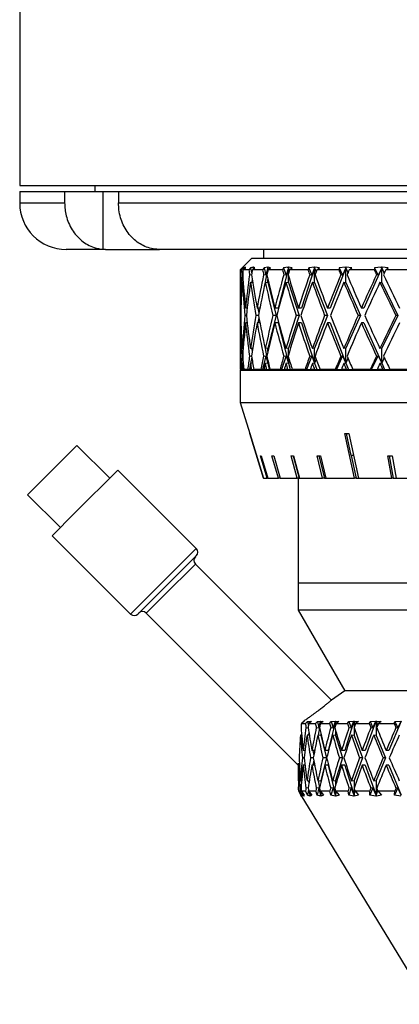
# Model space of a CAD drawing. Header units: inches. Extents: x 1.2 to 31.4, y 1 to 21.5.
# Tile 21 of 63: x 10.3 to 11.3, y 7.9 to 10.5. Entities that reach past the tile are written whole.
import ezdxf

# ---------------------------------------------------------------- set-up
doc = ezdxf.new("R2010")
doc.units = ezdxf.units.IN
doc.header["$MEASUREMENT"] = 0

msp = doc.modelspace()

# ---------------------------------------------------------------- linework, layer by layer
at = {"color": 7, "linetype": 'Continuous', "lineweight": 25}
for p, q in [((10.2547, 11.3252), (10.2547, 10.0752)), ((10.2547, 10.0752), (11.7547, 10.0752)), ((10.2547, 10.0592), (10.2547, 10.0282)), ((10.2547, 10.0592), (10.3757, 10.0592)), ((10.3757, 10.0592), (10.3757, 10.0282)), ((10.3757, 10.0592), (10.4786, 10.0592)), ((10.4572, 10.0752), (10.4572, 10.0592)), ((10.4786, 10.0592), (10.4786, 9.9035)), ((10.4786, 10.0592), (10.5208, 10.0592)), ((10.5208, 10.0592), (10.5208, 10.0282)), ((10.5208, 10.0592), (11.5764, 10.0592)), ((10.2547, 10.0282), (10.3757, 10.0282)), ((10.5208, 10.0282), (11.5764, 10.0282)), ((10.4858, 9.9032), (10.3797, 9.9032)), ((10.4786, 9.9035), (10.4858, 9.9032)), ((10.4858, 9.9032), (10.6307, 9.9032)), ((10.6307, 9.9032), (10.6236, 9.9035)), ((11.579, 9.9032), (10.6307, 9.9032)), ((10.911, 9.9032), (10.911, 9.8792)), ((10.8797, 9.8792), (10.8485, 9.848)), ((10.8797, 9.8792), (11.2681, 9.8792)), ((11.2681, 9.8792), (12.6297, 9.8792)), ((10.8485, 9.848), (10.8485, 9.8057)), ((10.8519, 9.848), (10.8485, 9.848)), ((10.8575, 9.8539), (10.8519, 9.848)), ((10.8561, 9.848), (10.8625, 9.8539)), ((10.8717, 9.848), (10.8561, 9.848)), ((10.8614, 9.8557), (10.8575, 9.8539)), ((10.8575, 9.8539), (10.8579, 9.8496)), ((10.8616, 9.8557), (10.8597, 9.8539)), ((10.8597, 9.8539), (10.8614, 9.8557)), ((10.8597, 9.8539), (10.8616, 9.8537)), ((10.8616, 9.8537), (10.8615, 9.853)), ((10.8625, 9.8539), (10.8616, 9.8557)), ((10.8616, 9.8557), (10.8616, 9.8537)), ((10.8616, 9.853), (10.8616, 9.8537)), ((10.8616, 9.8537), (10.8616, 9.8531)), ((10.8616, 9.8537), (10.8616, 9.853)), ((10.8765, 9.8539), (10.8717, 9.848)), ((10.8834, 9.8557), (10.8765, 9.8539)), ((10.8765, 9.8539), (10.8795, 9.8373)), ((10.8812, 9.848), (10.8879, 9.8539)), ((10.9086, 9.848), (10.8812, 9.848)), ((10.884, 9.8557), (10.882, 9.8539)), ((10.882, 9.8539), (10.8834, 9.8557)), ((10.882, 9.8539), (10.8838, 9.8537)), ((10.8838, 9.8537), (10.883, 9.8496)), ((10.8838, 9.8537), (10.8834, 9.8499)), ((10.884, 9.8557), (10.8838, 9.8537)), ((10.8838, 9.8503), (10.8838, 9.8537)), ((10.8838, 9.8537), (10.8841, 9.8506)), ((10.8879, 9.8539), (10.884, 9.8557)), ((10.9127, 9.8539), (10.9086, 9.848)), ((10.9225, 9.8557), (10.9127, 9.8539)), ((10.9127, 9.8539), (10.9178, 9.8338)), ((10.923, 9.8537), (10.9159, 9.8146)), ((10.923, 9.8537), (10.9178, 9.8338)), ((10.9233, 9.8557), (10.9213, 9.8539)), ((10.9213, 9.8539), (10.9225, 9.8557)), ((10.9213, 9.8539), (10.923, 9.8537)), ((10.9233, 9.8557), (10.923, 9.8537)), ((10.923, 9.8469), (10.923, 9.8537)), ((10.923, 9.8537), (10.9239, 9.8486)), ((10.9232, 9.848), (10.9302, 9.8539)), ((10.962, 9.848), (10.9232, 9.848)), ((10.9302, 9.8539), (10.9233, 9.8557)), ((10.9783, 9.8537), (10.9506, 9.7452)), ((10.9653, 9.8539), (10.962, 9.848)), ((10.9777, 9.8557), (10.9653, 9.8539)), ((10.9653, 9.8539), (10.9718, 9.8338)), ((10.9783, 9.8537), (10.9718, 9.8338)), ((10.9788, 9.8557), (10.9767, 9.8539)), ((10.9767, 9.8539), (10.9777, 9.8557)), ((10.9767, 9.8539), (10.9783, 9.8537)), ((10.9788, 9.8557), (10.9783, 9.8537)), ((10.9783, 9.8375), (10.9783, 9.8537)), ((10.9783, 9.8537), (10.9806, 9.845)), ((10.9886, 9.8539), (10.9788, 9.8557)), ((10.9815, 9.848), (10.9886, 9.8539)), ((11.0309, 9.848), (10.9815, 9.848)), ((11.0488, 9.8537), (11.0136, 9.7452)), ((11.0332, 9.8539), (11.0309, 9.848)), ((11.048, 9.8557), (11.0332, 9.8539)), ((11.0332, 9.8539), (11.041, 9.8338)), ((11.0488, 9.8537), (11.041, 9.8338)), ((11.0494, 9.8557), (11.0473, 9.8539)), ((11.0473, 9.8539), (11.048, 9.8557)), ((11.0473, 9.8539), (11.0488, 9.8537)), ((11.0494, 9.8557), (11.0488, 9.8537)), ((11.0488, 9.8137), (11.0488, 9.8537)), ((11.0488, 9.8537), (11.0526, 9.8421)), ((11.0618, 9.8539), (11.0494, 9.8557)), ((11.0547, 9.848), (11.0618, 9.8539)), ((11.1138, 9.848), (11.0547, 9.848)), ((11.133, 9.8537), (11.0909, 9.7452)), ((11.1152, 9.8539), (11.1138, 9.848)), ((11.1321, 9.8557), (11.1152, 9.8539)), ((11.1152, 9.8539), (11.1241, 9.8338)), ((11.133, 9.8537), (11.1241, 9.8338)), ((11.1338, 9.8557), (11.1317, 9.8539)), ((11.1317, 9.8539), (11.1321, 9.8557)), ((11.1317, 9.8539), (11.133, 9.8537)), ((11.1338, 9.8557), (11.133, 9.8537)), ((11.133, 9.8137), (11.133, 9.8537)), ((11.133, 9.8537), (11.1383, 9.8401)), ((11.1486, 9.8539), (11.1338, 9.8557)), ((11.1417, 9.848), (11.1486, 9.8539)), ((11.2092, 9.848), (11.1417, 9.848)), ((11.2293, 9.8537), (11.1812, 9.7452)), ((11.2096, 9.8539), (11.2092, 9.848)), ((11.2283, 9.8557), (11.2096, 9.8539)), ((11.2096, 9.8539), (11.2195, 9.8338)), ((11.2293, 9.8537), (11.2195, 9.8338)), ((11.2302, 9.8557), (11.2282, 9.8539)), ((11.2282, 9.8539), (11.2283, 9.8557)), ((11.2282, 9.8539), (11.2293, 9.8537)), ((11.2302, 9.8557), (11.2293, 9.8537)), ((11.2293, 9.8137), (11.2293, 9.8537)), ((11.2293, 9.8537), (11.2361, 9.8386)), ((11.2471, 9.8539), (11.2302, 9.8557)), ((11.2405, 9.848), (11.2471, 9.8539)), ((11.3152, 9.848), (11.2405, 9.848)), ((10.8552, 9.8343), (10.8526, 9.8347)), ((10.8792, 9.8339), (10.8734, 9.8347)), ((10.8807, 9.824), (10.8797, 9.8142)), ((10.9178, 9.8338), (10.9114, 9.8347)), ((10.923, 9.8137), (10.923, 9.8224)), ((10.9718, 9.8338), (10.9658, 9.8347)), ((10.9783, 9.8137), (10.9783, 9.8318)), ((11.041, 9.8338), (11.0356, 9.8347)), ((11.1241, 9.8338), (11.1193, 9.8347)), ((11.2195, 9.8338), (11.2154, 9.8347)), ((10.8538, 9.8147), (10.8566, 9.8143)), ((10.8762, 9.8147), (10.8823, 9.8139)), ((10.9157, 9.8147), (10.923, 9.8137)), ((10.923, 9.8137), (10.9455, 9.7252)), ((10.9716, 9.8147), (10.9783, 9.8137)), ((10.9783, 9.8137), (11.0071, 9.7252)), ((11.0427, 9.8147), (11.0488, 9.8137)), ((11.0488, 9.8137), (11.0831, 9.7252)), ((11.1276, 9.8147), (11.133, 9.8137)), ((11.133, 9.8137), (11.1723, 9.7252)), ((11.2247, 9.8147), (11.2293, 9.8137)), ((11.2293, 9.8137), (11.2728, 9.7252)), ((10.8485, 9.7657), (10.8485, 9.6846)), ((10.8503, 9.7452), (10.8492, 9.7452)), ((10.8672, 9.7452), (10.8628, 9.7452)), ((10.9014, 9.7452), (10.8939, 9.7452)), ((10.8962, 9.7452), (10.8987, 9.7312)), ((10.9506, 9.7452), (10.9417, 9.7452)), ((11.0136, 9.7452), (11.0053, 9.7452)), ((11.0909, 9.7452), (11.0835, 9.7452)), ((11.1812, 9.7452), (11.1748, 9.7452)), ((10.8497, 9.7252), (10.8488, 9.7252)), ((10.865, 9.7252), (10.8609, 9.7252)), ((10.8976, 9.7252), (10.8903, 9.7252)), ((10.8987, 9.7192), (10.8962, 9.7052)), ((10.9455, 9.7252), (10.923, 9.6366)), ((10.9455, 9.7252), (10.9366, 9.7252)), ((11.0071, 9.7252), (10.9783, 9.6366)), ((11.0071, 9.7252), (10.9989, 9.7252)), ((11.0831, 9.7252), (11.0488, 9.6366)), ((11.0831, 9.7252), (11.0758, 9.7252)), ((11.1723, 9.7252), (11.133, 9.6366)), ((11.1723, 9.7252), (11.1659, 9.7252)), ((11.2728, 9.7252), (11.2293, 9.6366)), ((11.2728, 9.7252), (11.2675, 9.7252)), ((10.8503, 9.7052), (10.8492, 9.7052)), ((10.8672, 9.7052), (10.8628, 9.7052)), ((10.9014, 9.7052), (10.8939, 9.7052)), ((10.9506, 9.7052), (10.9417, 9.7052)), ((10.9506, 9.7052), (10.9783, 9.5966)), ((11.0136, 9.7052), (11.0053, 9.7052)), ((11.0136, 9.7052), (11.0488, 9.5966)), ((11.0909, 9.7052), (11.0835, 9.7052)), ((11.0909, 9.7052), (11.133, 9.5966)), ((11.1812, 9.7052), (11.1748, 9.7052)), ((11.1812, 9.7052), (11.2293, 9.5966)), ((10.8485, 9.6446), (10.8485, 9.5868)), ((10.8566, 9.636), (10.8538, 9.6357)), ((10.8823, 9.6364), (10.8762, 9.6357)), ((10.8797, 9.6361), (10.8807, 9.6264)), ((10.923, 9.6366), (10.9157, 9.6357)), ((10.9159, 9.6357), (10.923, 9.5966)), ((10.923, 9.6279), (10.923, 9.6366)), ((10.9783, 9.6366), (10.9716, 9.6357)), ((10.9783, 9.6186), (10.9783, 9.6366)), ((11.0488, 9.6366), (11.0427, 9.6357)), ((11.0488, 9.5966), (11.0488, 9.6366)), ((11.133, 9.6366), (11.1276, 9.6357)), ((11.133, 9.5966), (11.133, 9.6366)), ((11.2293, 9.6366), (11.2247, 9.6357)), ((11.2293, 9.5966), (11.2293, 9.6366)), ((10.8526, 9.6157), (10.8552, 9.616)), ((10.8734, 9.6157), (10.8792, 9.6164)), ((10.8795, 9.613), (10.8764, 9.5957)), ((10.9178, 9.6165), (10.9083, 9.5792)), ((10.9114, 9.6157), (10.9178, 9.6165)), ((10.9178, 9.6165), (10.923, 9.5966)), ((10.923, 9.5966), (10.923, 9.6035)), ((10.9718, 9.6165), (10.9597, 9.5792)), ((10.9658, 9.6157), (10.9718, 9.6165)), ((10.9718, 9.6165), (10.9783, 9.5966)), ((10.9783, 9.5966), (10.9783, 9.6128)), ((10.9806, 9.6053), (10.9783, 9.5966)), ((11.041, 9.6165), (11.0265, 9.5792)), ((11.0356, 9.6157), (11.041, 9.6165)), ((11.041, 9.6165), (11.0488, 9.5966)), ((11.0526, 9.6082), (11.0488, 9.5966)), ((11.1241, 9.6165), (11.1075, 9.5792)), ((11.1193, 9.6157), (11.1241, 9.6165)), ((11.1241, 9.6165), (11.133, 9.5966)), ((11.1383, 9.6102), (11.133, 9.5966)), ((11.2195, 9.6165), (11.2011, 9.5792)), ((11.2154, 9.6157), (11.2195, 9.6165)), ((11.2195, 9.6165), (11.2293, 9.5966)), ((11.2361, 9.6117), (11.2293, 9.5966)), ((10.8509, 9.5792), (10.8485, 9.5792)), ((10.8487, 9.5782), (10.8487, 9.4902)), ((10.8487, 9.5782), (11.7595, 9.5782)), ((10.8509, 9.5792), (10.8528, 9.5792)), ((10.8549, 9.5792), (10.8528, 9.5792)), ((10.8566, 9.596), (10.8538, 9.5957)), ((10.8549, 9.5792), (10.8579, 9.5792)), ((10.8688, 9.5792), (10.8579, 9.5792)), ((10.8688, 9.5792), (10.8734, 9.5792)), ((10.8756, 9.5909), (10.8734, 9.5792)), ((10.8734, 9.5792), (10.8739, 9.5792)), ((10.8786, 9.5792), (10.8739, 9.5792)), ((10.8821, 9.5964), (10.8762, 9.5957)), ((10.8786, 9.5792), (10.8848, 9.5792)), ((10.9039, 9.5792), (10.8848, 9.5792)), ((10.9039, 9.5792), (10.9083, 9.5792)), ((10.9083, 9.5792), (10.9122, 9.5792)), ((10.9194, 9.5792), (10.9122, 9.5792)), ((10.923, 9.5966), (10.9157, 9.5957)), ((10.9194, 9.5792), (10.9261, 9.5792)), ((10.9237, 9.6004), (10.923, 9.5966)), ((10.923, 9.5966), (10.9261, 9.5792)), ((10.9261, 9.5792), (10.9286, 9.5792)), ((10.9556, 9.5792), (10.9286, 9.5792)), ((10.9422, 9.5792), (10.9422, 9.5782)), ((10.9556, 9.5792), (10.9597, 9.5792)), ((10.9597, 9.5792), (10.9668, 9.5792)), ((10.9764, 9.5792), (10.9668, 9.5792)), ((10.9783, 9.5966), (10.9716, 9.5957)), ((10.9764, 9.5792), (10.9828, 9.5792)), ((10.9783, 9.5966), (10.9828, 9.5792)), ((10.9828, 9.5792), (10.9885, 9.5792)), ((11.0229, 9.5792), (10.9885, 9.5792)), ((11.0229, 9.5792), (11.0265, 9.5792)), ((11.0265, 9.5792), (11.0368, 9.5792)), ((11.0486, 9.5792), (11.0368, 9.5792)), ((11.0488, 9.5966), (11.0427, 9.5957)), ((11.0486, 9.5792), (11.0544, 9.5792)), ((11.0488, 9.5966), (11.0544, 9.5792)), ((11.0544, 9.5792), (11.0634, 9.5792)), ((11.1044, 9.5792), (11.0634, 9.5792)), ((11.1044, 9.5792), (11.1075, 9.5792)), ((11.1075, 9.5792), (11.1208, 9.5792)), ((11.1345, 9.5792), (11.1208, 9.5792)), ((11.133, 9.5966), (11.1276, 9.5957)), ((11.133, 9.5966), (11.1398, 9.5792)), ((11.1345, 9.5792), (11.1398, 9.5792)), ((11.1398, 9.5792), (11.1516, 9.5792)), ((11.1986, 9.5792), (11.1516, 9.5792)), ((11.1986, 9.5792), (11.2011, 9.5792)), ((11.2011, 9.5792), (11.2171, 9.5792)), ((11.2325, 9.5792), (11.2171, 9.5792)), ((11.2293, 9.5966), (11.2247, 9.5957)), ((11.2293, 9.5966), (11.237, 9.5792)), ((11.2325, 9.5792), (11.237, 9.5792)), ((11.237, 9.5792), (11.2516, 9.5792)), ((11.3035, 9.5792), (11.2516, 9.5792)), ((10.8487, 9.4902), (10.8742, 9.4069)), ((10.8487, 9.4902), (11.7595, 9.4902)), ((11.1558, 9.287), (11.13, 9.4069)), ((11.1337, 9.4069), (11.1463, 9.3481)), ((11.1407, 9.4069), (11.1664, 9.287)), ((10.2761, 9.2423), (10.4087, 9.3749)), ((10.497, 9.2865), (10.4087, 9.3749)), ((10.9207, 9.287), (10.9027, 9.3467)), ((10.9051, 9.3467), (10.9231, 9.287)), ((10.9511, 9.287), (10.9338, 9.3467)), ((10.9385, 9.3467), (10.9558, 9.287)), ((11.0013, 9.287), (10.9852, 9.3467)), ((10.9907, 9.3467), (11.0069, 9.287)), ((10.992, 9.3467), (11.0082, 9.287)), ((11.0701, 9.287), (11.0554, 9.3467)), ((11.0605, 9.3467), (11.0752, 9.287)), ((11.0643, 9.3467), (11.079, 9.287)), ((11.1533, 9.3481), (11.1463, 9.3481)), ((11.147, 9.3481), (11.1602, 9.287)), ((11.2562, 9.287), (11.2455, 9.3467)), ((11.2492, 9.3467), (11.2598, 9.287)), ((11.2577, 9.3467), (11.2683, 9.287)), ((10.4036, 9.193), (10.5191, 9.3086)), ((10.7302, 9.0975), (10.5191, 9.3086)), ((10.9108, 9.287), (10.9107, 9.287)), ((10.9108, 9.287), (10.9207, 9.287)), ((10.9231, 9.287), (10.9207, 9.287)), ((10.9231, 9.287), (10.9511, 9.287)), ((10.9558, 9.287), (10.9511, 9.287)), ((10.9558, 9.287), (11.0013, 9.287)), ((11.0069, 9.287), (11.0013, 9.287)), ((11.0047, 9.287), (11.0047, 9.0042)), ((11.0069, 9.287), (11.0082, 9.287)), ((11.0082, 9.287), (11.0701, 9.287)), ((11.0752, 9.287), (11.0701, 9.287)), ((11.0752, 9.287), (11.079, 9.287)), ((11.079, 9.287), (11.1558, 9.287)), ((11.1602, 9.287), (11.1558, 9.287)), ((11.1602, 9.287), (11.1664, 9.287)), ((11.1664, 9.287), (11.2562, 9.287)), ((11.2598, 9.287), (11.2562, 9.287)), ((11.2598, 9.287), (11.2683, 9.287)), ((11.2683, 9.287), (11.3688, 9.287)), ((10.2761, 9.2423), (10.3645, 9.1539)), ((10.3424, 9.1318), (10.4036, 9.193)), ((10.3424, 9.1318), (10.5534, 8.9207)), ((10.6146, 8.9819), (10.7302, 9.0975)), ((10.6276, 8.9751), (10.7302, 9.0777)), ((10.6413, 8.969), (10.7277, 9.0554)), ((11.0943, 8.6889), (10.7277, 9.0554)), ((11.0047, 9.0042), (11.0047, 8.9307)), ((12.5047, 9.0042), (11.0047, 9.0042)), ((10.5534, 8.9207), (10.6146, 8.9819)), ((10.5732, 8.9207), (10.6276, 8.9751)), ((10.5955, 8.9232), (10.6413, 8.969)), ((10.5955, 8.9232), (11.0048, 8.5139)), ((11.0047, 8.9307), (11.1297, 8.7142)), ((12.5047, 8.9307), (11.0047, 8.9307)), ((11.1304, 8.7142), (11.0944, 8.689)), ((12.3797, 8.7142), (11.1297, 8.7142)), ((11.0205, 8.631), (11.0132, 8.6262)), ((11.0132, 8.6262), (11.024, 8.6262)), ((11.0192, 8.6322), (11.0205, 8.631)), ((11.0193, 8.6322), (11.0192, 8.6322)), ((11.0193, 8.6302), (11.0192, 8.6322)), ((11.0193, 8.6322), (11.0193, 8.6322)), ((11.024, 8.6262), (11.0299, 8.631)), ((11.0299, 8.631), (11.0363, 8.6322)), ((11.0299, 8.631), (11.032, 8.6195)), ((11.0406, 8.631), (11.033, 8.6262)), ((11.033, 8.6262), (11.0509, 8.6262)), ((11.0355, 8.6278), (11.0363, 8.6322)), ((11.0364, 8.6322), (11.0359, 8.6281)), ((11.0363, 8.6322), (11.0364, 8.6322)), ((11.0364, 8.6322), (11.0366, 8.6322)), ((11.0366, 8.6322), (11.0369, 8.6322)), ((11.0366, 8.6322), (11.0366, 8.6285)), ((11.0368, 8.6322), (11.0406, 8.631)), ((11.0369, 8.6322), (11.0368, 8.6322)), ((11.0371, 8.6288), (11.0368, 8.6322)), ((11.0509, 8.6262), (11.0562, 8.631)), ((11.0562, 8.631), (11.0649, 8.6322)), ((11.0562, 8.631), (11.0604, 8.614)), ((11.0604, 8.614), (11.0649, 8.6322)), ((11.0651, 8.6322), (11.0627, 8.6191)), ((11.072, 8.631), (11.0643, 8.6262)), ((11.0643, 8.6262), (11.0889, 8.6262)), ((11.0649, 8.6322), (11.0651, 8.6322)), ((11.0651, 8.6322), (11.0653, 8.6322)), ((11.0653, 8.6322), (11.0657, 8.6322)), ((11.0653, 8.6322), (11.0653, 8.6269)), ((11.0657, 8.6322), (11.072, 8.631)), ((11.0657, 8.6322), (11.0657, 8.6322)), ((11.0665, 8.6276), (11.0657, 8.6322)), ((11.1046, 8.6322), (11.0852, 8.5532)), ((11.0889, 8.6262), (11.0935, 8.631)), ((11.0935, 8.631), (11.1045, 8.6322)), ((11.0935, 8.631), (11.0988, 8.614)), ((11.0988, 8.614), (11.1045, 8.6322)), ((11.1045, 8.6322), (11.1046, 8.6322)), ((11.1046, 8.6322), (11.105, 8.6322)), ((11.105, 8.6322), (11.1055, 8.6322)), ((11.105, 8.6322), (11.105, 8.6211)), ((11.1054, 8.6322), (11.1141, 8.631)), ((11.1055, 8.6322), (11.1054, 8.6322)), ((11.1068, 8.6264), (11.1054, 8.6322)), ((11.1141, 8.631), (11.1065, 8.6262)), ((11.1065, 8.6262), (11.1375, 8.6262)), ((11.1544, 8.6322), (11.1299, 8.5532)), ((11.1375, 8.6262), (11.1412, 8.631)), ((11.1412, 8.631), (11.1542, 8.6322)), ((11.1412, 8.631), (11.1475, 8.614)), ((11.1475, 8.614), (11.1542, 8.6322)), ((11.1542, 8.6322), (11.1544, 8.6322)), ((11.1544, 8.6322), (11.1549, 8.6322)), ((11.1549, 8.6322), (11.1555, 8.6322)), ((11.1549, 8.6322), (11.1549, 8.6149)), ((11.1554, 8.6322), (11.1664, 8.631)), ((11.1555, 8.6322), (11.1554, 8.6322)), ((11.158, 8.6238), (11.1554, 8.6322)), ((11.1664, 8.631), (11.1588, 8.6262)), ((11.1588, 8.6262), (11.1957, 8.6262)), ((11.2136, 8.6322), (11.1846, 8.5532)), ((11.1957, 8.6262), (11.1986, 8.631)), ((11.1986, 8.631), (11.2135, 8.6322)), ((11.1986, 8.631), (11.2058, 8.614)), ((11.2058, 8.614), (11.2135, 8.6322)), ((11.2135, 8.6322), (11.2136, 8.6322)), ((11.2136, 8.6322), (11.2142, 8.6322)), ((11.2142, 8.6322), (11.2149, 8.6322)), ((11.2142, 8.6322), (11.2142, 8.5939)), ((11.2149, 8.6322), (11.2279, 8.631)), ((11.2149, 8.6322), (11.2149, 8.6322)), ((11.2188, 8.6217), (11.2149, 8.6322)), ((11.2279, 8.631), (11.2206, 8.6262)), ((11.2206, 8.6262), (11.2628, 8.6262)), ((11.2814, 8.6322), (11.2482, 8.5532)), ((11.2628, 8.6262), (11.2648, 8.631)), ((11.2648, 8.631), (11.2813, 8.6322)), ((11.2648, 8.631), (11.2727, 8.614)), ((11.2727, 8.614), (11.2813, 8.6322)), ((11.0255, 8.6148), (11.0314, 8.6141)), ((11.0332, 8.6025), (11.0323, 8.5944)), ((11.0532, 8.6148), (11.0604, 8.614)), ((11.0619, 8.6143), (11.0584, 8.5947)), ((11.0653, 8.5988), (11.0653, 8.5939)), ((11.092, 8.6148), (11.0988, 8.614)), ((11.105, 8.6084), (11.105, 8.5939)), ((11.1412, 8.6148), (11.1475, 8.614)), ((11.1549, 8.6147), (11.1549, 8.5939)), ((11.2002, 8.6148), (11.2058, 8.614)), ((11.2678, 8.6148), (11.2727, 8.614)), ((11.0139, 8.5944), (11.0107, 8.5948)), ((11.0345, 8.5941), (11.0283, 8.5948)), ((11.0653, 8.5939), (11.0574, 8.5948)), ((11.0653, 8.5939), (11.0803, 8.5332)), ((11.105, 8.5939), (11.0975, 8.5948)), ((11.105, 8.5939), (11.1238, 8.5332)), ((11.1549, 8.5939), (11.148, 8.5948)), ((11.1549, 8.5939), (11.1772, 8.5332)), ((11.2142, 8.5939), (11.208, 8.5948)), ((11.2142, 8.5939), (11.2398, 8.5332)), ((11.0227, 8.5532), (11.018, 8.5532)), ((11.0489, 8.5532), (11.0414, 8.5532)), ((11.0438, 8.5532), (11.0463, 8.5395)), ((11.0852, 8.5532), (11.0761, 8.5532)), ((11.1299, 8.5532), (11.1215, 8.5532)), ((11.1846, 8.5532), (11.1769, 8.5532)), ((11.2482, 8.5532), (11.2413, 8.5532)), ((11.0203, 8.5332), (11.0159, 8.5332)), ((11.0451, 8.5332), (11.038, 8.5332)), ((11.0463, 8.527), (11.0438, 8.5132)), ((11.0803, 8.5332), (11.0653, 8.4726)), ((11.0803, 8.5332), (11.0713, 8.5332)), ((11.1238, 8.5332), (11.105, 8.4726)), ((11.1238, 8.5332), (11.1154, 8.5332)), ((11.1772, 8.5332), (11.1549, 8.4726)), ((11.1772, 8.5332), (11.1696, 8.5332)), ((11.2398, 8.5332), (11.2142, 8.4726)), ((11.2398, 8.5332), (11.233, 8.5332)), ((11.0047, 8.5139), (11.0047, 8.4717)), ((11.008, 8.5132), (11.0062, 8.5132)), ((11.0227, 8.5132), (11.018, 8.5132)), ((11.0489, 8.5132), (11.0414, 8.5132)), ((11.0852, 8.5132), (11.0761, 8.5132)), ((11.0852, 8.5132), (11.105, 8.4326)), ((11.1299, 8.5132), (11.1215, 8.5132)), ((11.1299, 8.5132), (11.1549, 8.4326)), ((11.1846, 8.5132), (11.1769, 8.5132)), ((11.1846, 8.5132), (11.2142, 8.4326)), ((11.2482, 8.5132), (11.2413, 8.5132)), ((11.2482, 8.5132), (11.2821, 8.4326)), ((11.0047, 8.4717), (11.0051, 8.4717)), ((11.0107, 8.4717), (11.0139, 8.472)), ((11.0283, 8.4717), (11.0345, 8.4724)), ((11.0323, 8.4721), (11.0332, 8.464)), ((11.0574, 8.4717), (11.0653, 8.4726)), ((11.0584, 8.4718), (11.0619, 8.4522)), ((11.0653, 8.4726), (11.0653, 8.4677)), ((11.0975, 8.4717), (11.105, 8.4726)), ((11.105, 8.4726), (11.105, 8.458)), ((11.148, 8.4717), (11.1549, 8.4726)), ((11.1549, 8.4726), (11.1549, 8.4518)), ((11.208, 8.4717), (11.2142, 8.4726)), ((11.2142, 8.4726), (11.2142, 8.4326)), ((11.0049, 8.4442), (11.0118, 8.4331)), ((11.0049, 8.4442), (11.0088, 8.4442)), ((11.0149, 8.4331), (11.0088, 8.4442)), ((11.0122, 8.452), (11.0093, 8.4517)), ((11.0128, 8.4442), (11.0206, 8.4331)), ((11.0128, 8.4442), (11.0245, 8.4442)), ((11.0156, 8.4402), (11.0149, 8.4331)), ((11.0295, 8.4331), (11.0245, 8.4442)), ((11.0314, 8.4523), (11.0255, 8.4517)), ((11.032, 8.4469), (11.0295, 8.4331)), ((11.0324, 8.4442), (11.0408, 8.4331)), ((11.0324, 8.4442), (11.0517, 8.4442)), ((11.0366, 8.4326), (11.0351, 8.4407)), ((11.0358, 8.4398), (11.0366, 8.4326)), ((11.0366, 8.4387), (11.0366, 8.4326)), ((11.0366, 8.4326), (11.0372, 8.438)), ((11.0556, 8.4331), (11.0517, 8.4442)), ((11.0604, 8.4525), (11.0532, 8.4517)), ((11.0604, 8.4525), (11.0556, 8.4331)), ((11.0653, 8.4326), (11.0604, 8.4525)), ((11.0627, 8.4473), (11.0653, 8.4326)), ((11.0634, 8.4442), (11.0724, 8.4331)), ((11.0634, 8.4442), (11.09, 8.4442)), ((11.0653, 8.4418), (11.0653, 8.4326)), ((11.0653, 8.4326), (11.0667, 8.4401)), ((11.0928, 8.4331), (11.09, 8.4442)), ((11.0988, 8.4525), (11.092, 8.4517)), ((11.0988, 8.4525), (11.0928, 8.4331)), ((11.105, 8.4326), (11.0988, 8.4525)), ((11.105, 8.4453), (11.105, 8.4326)), ((11.105, 8.4326), (11.1073, 8.4419)), ((11.1053, 8.4442), (11.1147, 8.4331)), ((11.1053, 8.4442), (11.1388, 8.4442)), ((11.1404, 8.4331), (11.1388, 8.4442)), ((11.1475, 8.4525), (11.1404, 8.4331)), ((11.1475, 8.4525), (11.1412, 8.4517)), ((11.1549, 8.4326), (11.1475, 8.4525)), ((11.1549, 8.4516), (11.1549, 8.4326)), ((11.1549, 8.4326), (11.1582, 8.4433)), ((11.1575, 8.4442), (11.1671, 8.4331)), ((11.1575, 8.4442), (11.1973, 8.4442)), ((11.1976, 8.4331), (11.1973, 8.4442)), ((11.2058, 8.4525), (11.1976, 8.4331)), ((11.2058, 8.4525), (11.2002, 8.4517)), ((11.2142, 8.4326), (11.2058, 8.4525)), ((11.2142, 8.4326), (11.2188, 8.4448)), ((11.219, 8.4442), (11.2288, 8.4331)), ((11.219, 8.4442), (11.2645, 8.4442)), ((11.2727, 8.4525), (11.2637, 8.4331)), ((11.2637, 8.4331), (11.2645, 8.4442)), ((11.2727, 8.4525), (11.2678, 8.4517)), ((11.2821, 8.4326), (11.2727, 8.4525)), ((11.0118, 8.4331), (11.0132, 8.4303)), ((11.0119, 8.4324), (11.3547, 7.8692)), ((11.0132, 8.4303), (11.0119, 8.4324)), ((11.0189, 8.4303), (11.0149, 8.4331)), ((11.0178, 8.4324), (11.0191, 8.4326)), ((11.0178, 8.4324), (11.0189, 8.4303)), ((11.0192, 8.4303), (11.0178, 8.4324)), ((11.0191, 8.4326), (11.0188, 8.4356)), ((11.019, 8.4353), (11.0191, 8.4326)), ((11.0191, 8.4352), (11.0191, 8.4326)), ((11.0191, 8.4326), (11.0192, 8.435)), ((11.0191, 8.4326), (11.0192, 8.4303)), ((11.0206, 8.4331), (11.0192, 8.4303)), ((11.0362, 8.4303), (11.0295, 8.4331)), ((11.0352, 8.4324), (11.0366, 8.4326)), ((11.0352, 8.4324), (11.0362, 8.4303)), ((11.0368, 8.4303), (11.0352, 8.4324)), ((11.0366, 8.4326), (11.0368, 8.4303)), ((11.0408, 8.4331), (11.0368, 8.4303)), ((11.0648, 8.4303), (11.0556, 8.4331)), ((11.0641, 8.4324), (11.0653, 8.4326)), ((11.0641, 8.4324), (11.0648, 8.4303)), ((11.0657, 8.4303), (11.0641, 8.4324)), ((11.0653, 8.4326), (11.0657, 8.4303)), ((11.0724, 8.4331), (11.0657, 8.4303)), ((11.1043, 8.4303), (11.0928, 8.4331)), ((11.1038, 8.4324), (11.105, 8.4326)), ((11.1038, 8.4324), (11.1043, 8.4303)), ((11.1055, 8.4303), (11.1038, 8.4324)), ((11.105, 8.4326), (11.1055, 8.4303)), ((11.1147, 8.4331), (11.1055, 8.4303)), ((11.1541, 8.4303), (11.1404, 8.4331)), ((11.1538, 8.4324), (11.1549, 8.4326)), ((11.1538, 8.4324), (11.1541, 8.4303)), ((11.1556, 8.4303), (11.1538, 8.4324)), ((11.1549, 8.4326), (11.1556, 8.4303)), ((11.1671, 8.4331), (11.1556, 8.4303)), ((11.2133, 8.4303), (11.1976, 8.4331)), ((11.2132, 8.4324), (11.2142, 8.4326)), ((11.2132, 8.4324), (11.2133, 8.4303)), ((11.2151, 8.4303), (11.2132, 8.4324)), ((11.2142, 8.4326), (11.2151, 8.4303)), ((11.2288, 8.4331), (11.2151, 8.4303)), ((11.2811, 8.4303), (11.2637, 8.4331))]:
    msp.add_line(p, q, dxfattribs=at)
at = {"color": 7, "linetype": 'Continuous', "lineweight": 25, "flags": 128}
for points in [[(10.8742, 9.4069), (10.901, 9.3192), (10.9108, 9.287)], [(10.9107, 9.287), (10.9009, 9.3192), (10.8742, 9.4069)]]:
    msp.add_lwpolyline(points, dxfattribs=at)
at = {"color": 7, "linetype": 'Continuous', "lineweight": 25}
for centre, radius, start, end in [((10.3797, 10.0282), 0.125, 180, 270), ((10.7376, 9.0653), 0.014, 135, 225), ((10.7203, 9.0876), 0.014, 315, 45), ((10.5633, 8.9306), 0.014, 225, 315), ((10.5856, 8.9133), 0.014, 45, 135)]:
    msp.add_arc(centre, radius, start, end, dxfattribs=at)
for centre, major_axis, ratio, start_param, end_param in [((11.7547, 9.7052), (-0.2347, 1.5642), 0.559615, 1.395921, 1.404437), ((11.7547, 9.7052), (0.0523, 1.5694), 0.576493, 1.498921, 1.507437), ((11.7547, 9.7052), (-0.3941, 1.556), 0.52447, 1.347634, 1.35615), ((11.7547, 9.7052), (0.2347, 1.5642), 0.559615, 1.563467, 1.571983), ((11.7547, 9.7052), (-0.5247, 1.5496), 0.476817, 1.319612, 1.328128), ((11.7547, 9.7052), (0.3941, 1.556), 0.52447, 1.611754, 1.62027), ((11.7547, 9.7052), (-0.6288, 1.5471), 0.421808, 1.309897, 1.318413), ((11.7547, 9.7052), (0.5247, 1.5496), 0.476817, 1.639776, 1.648292), ((11.7547, 9.7052), (-0.7109, 1.5483), 0.362987, 1.314541, 1.323057), ((11.7547, 9.7052), (0.6288, 1.5471), 0.421808, 1.649491, 1.658007), ((11.7547, 9.7052), (-0.7752, 1.5521), 0.302472, 1.329758, 1.338274), ((11.7547, 9.7052), (0.7109, 1.5483), 0.362987, 1.644847, 1.653363), ((11.7547, 9.7052), (-0.8246, 1.557), 0.24141, 1.352527, 1.361043), ((11.7547, 9.7052), (0.7752, 1.5521), 0.302472, 1.62963, 1.638147), ((11.7547, 9.7452), (0.0523, 1.5694), 0.576493, 1.532983, 1.590023), ((11.7547, 9.7452), (-0.2347, 1.5642), 0.559615, 1.429983, 1.487023), ((11.7547, 9.7452), (0.2347, 1.5642), 0.559615, 1.597529, 1.65457), ((11.7547, 9.7452), (-0.3941, 1.556), 0.52447, 1.381696, 1.438737), ((11.7547, 9.7452), (0.3941, 1.556), 0.52447, 1.645816, 1.702856), ((11.7547, 9.7452), (-0.5247, 1.5496), 0.476817, 1.353674, 1.410714), ((11.7547, 9.7452), (0.5247, 1.5496), 0.476817, 1.673838, 1.730878), ((11.7547, 9.7452), (-0.6288, 1.5471), 0.421808, 1.343959, 1.400999), ((11.7547, 9.7452), (0.6288, 1.5471), 0.421808, 1.683553, 1.740593), ((11.7547, 9.7452), (-0.7109, 1.5483), 0.362987, 1.348603, 1.405643), ((11.7547, 9.7452), (0.7109, 1.5483), 0.362987, 1.678909, 1.73595), ((11.7547, 9.7452), (-0.7752, 1.5521), 0.302472, 1.36382, 1.42086), ((11.7547, 9.7452), (0.7752, 1.5521), 0.302472, 1.663692, 1.720733), ((11.7547, 9.7452), (-0.8246, 1.557), 0.24141, 1.386589, 1.443629), ((11.7547, 9.7452), (-0.0523, 1.5694), 0.576493, 1.513002, 1.55157), ((11.7547, 9.7052), (0.0523, 1.5694), 0.576493, 1.52021, 1.577281), ((11.7547, 9.7052), (-0.2347, 1.5642), 0.559615, 1.41721, 1.474281), ((11.7547, 9.7052), (0.2347, 1.5642), 0.559615, 1.584756, 1.641828), ((11.7547, 9.7052), (-0.3941, 1.556), 0.52447, 1.368923, 1.425995), ((11.7547, 9.7052), (0.3941, 1.556), 0.52447, 1.633043, 1.690114), ((11.7547, 9.7052), (-0.5247, 1.5496), 0.476817, 1.340901, 1.397972), ((11.7547, 9.7052), (0.5247, 1.5496), 0.476817, 1.661065, 1.718137), ((11.7547, 9.7052), (-0.6288, 1.5471), 0.421808, 1.331186, 1.388257), ((11.7547, 9.7052), (0.6288, 1.5471), 0.421808, 1.67078, 1.727852), ((11.7547, 9.7052), (-0.7109, 1.5483), 0.362987, 1.33583, 1.392901), ((11.7547, 9.7052), (0.7109, 1.5483), 0.362987, 1.666136, 1.723208), ((11.7547, 9.7052), (-0.7752, 1.5521), 0.302472, 1.351047, 1.408118), ((11.7547, 9.7052), (0.7752, 1.5521), 0.302472, 1.650919, 1.707991), ((11.7547, 9.7052), (-0.8246, 1.557), 0.24141, 1.373816, 1.430887), ((11.7547, 9.7052), (-0.0523, 1.5694), 0.576493, 1.513002, 1.538828), ((11.7547, 9.7452), (0.0523, 1.5694), 0.576493, 1.602765, 1.628591), ((11.7547, 9.7452), (-0.0523, 1.5694), 0.576493, 1.564312, 1.621383), ((11.7547, 9.7452), (0.2347, 1.5642), 0.559615, 1.667311, 1.724383), ((11.7547, 9.7452), (-0.2347, 1.5642), 0.559615, 1.499765, 1.556836), ((11.7547, 9.7452), (0.3941, 1.556), 0.52447, 1.715598, 1.772669), ((11.7547, 9.7452), (-0.3941, 1.556), 0.52447, 1.451479, 1.50855), ((11.7547, 9.7452), (0.5247, 1.5496), 0.476817, 1.74362, 1.800692), ((11.7547, 9.7452), (-0.5247, 1.5496), 0.476817, 1.423456, 1.480527), ((11.7547, 9.7452), (0.6288, 1.5471), 0.421808, 1.753335, 1.810407), ((11.7547, 9.7452), (-0.6288, 1.5471), 0.421808, 1.413741, 1.470812), ((11.7547, 9.7452), (0.7109, 1.5483), 0.362987, 1.748691, 1.805763), ((11.7547, 9.7452), (-0.7109, 1.5483), 0.362987, 1.418385, 1.475456), ((11.7547, 9.7452), (0.7752, 1.5521), 0.302472, 1.733475, 1.790546), ((11.7547, 9.7452), (-0.7752, 1.5521), 0.302472, 1.433602, 1.490673), ((11.7547, 9.7452), (0.8246, 1.557), 0.24141, 1.710705, 1.767777), ((11.7547, 9.7052), (0.0523, 1.5694), 0.576493, 1.590023, 1.628591), ((11.7547, 9.7052), (-0.0523, 1.5694), 0.576493, 1.55157, 1.60861), ((11.7547, 9.7052), (0.2347, 1.5642), 0.559615, 1.65457, 1.71161), ((11.7547, 9.7052), (-0.2347, 1.5642), 0.559615, 1.487023, 1.544063), ((11.7547, 9.7052), (0.3941, 1.556), 0.52447, 1.702856, 1.759896), ((11.7547, 9.7052), (-0.3941, 1.556), 0.52447, 1.438737, 1.495777), ((11.7547, 9.7052), (0.5247, 1.5496), 0.476817, 1.730878, 1.787919), ((11.7547, 9.7052), (-0.5247, 1.5496), 0.476817, 1.410714, 1.467754), ((11.7547, 9.7052), (0.6288, 1.5471), 0.421808, 1.740593, 1.797634), ((11.7547, 9.7052), (-0.6288, 1.5471), 0.421808, 1.400999, 1.458039), ((11.7547, 9.7052), (0.7109, 1.5483), 0.362987, 1.73595, 1.79299), ((11.7547, 9.7052), (-0.7109, 1.5483), 0.362987, 1.405643, 1.462683), ((11.7547, 9.7052), (0.7752, 1.5521), 0.302472, 1.720733, 1.777773), ((11.7547, 9.7052), (-0.7752, 1.5521), 0.302472, 1.42086, 1.4779), ((11.7547, 9.7052), (0.8246, 1.557), 0.24141, 1.697963, 1.755004), ((11.7547, 9.7452), (0.2347, 1.5642), 0.559615, 1.737156, 1.760488), ((11.7547, 9.7452), (-0.0523, 1.5694), 0.576493, 1.634156, 1.657488), ((11.7547, 9.7452), (0.3941, 1.556), 0.52447, 1.785442, 1.808775), ((11.7547, 9.7452), (-0.2347, 1.5642), 0.559615, 1.569609, 1.592942), ((11.7547, 9.7452), (0.5247, 1.5496), 0.476817, 1.813465, 1.836797), ((11.7547, 9.7452), (-0.3941, 1.556), 0.52447, 1.521323, 1.544655), ((11.7547, 9.7452), (0.6288, 1.5471), 0.421808, 1.82318, 1.846512), ((11.7547, 9.7452), (-0.5247, 1.5496), 0.476817, 1.4933, 1.516633), ((11.7547, 9.7452), (0.7109, 1.5483), 0.362987, 1.818536, 1.841868), ((11.7547, 9.7452), (-0.6288, 1.5471), 0.421808, 1.483585, 1.506918), ((11.7547, 9.7452), (0.7752, 1.5521), 0.302472, 1.803319, 1.826651), ((11.7547, 9.7452), (-0.7109, 1.5483), 0.362987, 1.488229, 1.511562), ((11.7547, 9.7452), (0.8246, 1.557), 0.24141, 1.78055, 1.803882), ((11.7547, 9.7452), (-0.7752, 1.5521), 0.302472, 1.503446, 1.526779), ((11.7547, 9.7452), (0.1359, 1.5677), 0.571518, 1.721373, 1.726233), ((11.7547, 9.7052), (0.2347, 1.5642), 0.559615, 1.724383, 1.734894), ((11.7547, 9.7052), (-0.0523, 1.5694), 0.576493, 1.621383, 1.631894), ((11.7547, 9.7052), (0.3941, 1.556), 0.52447, 1.772669, 1.78318), ((11.7547, 9.7052), (-0.2347, 1.5642), 0.559615, 1.556836, 1.567347), ((11.7547, 9.7052), (0.5247, 1.5496), 0.476817, 1.800692, 1.811203), ((11.7547, 9.7052), (-0.3941, 1.556), 0.52447, 1.50855, 1.519061), ((11.7547, 9.7052), (0.6288, 1.5471), 0.421808, 1.810407, 1.820918), ((11.7547, 9.7052), (-0.5247, 1.5496), 0.476817, 1.480527, 1.491038), ((11.7547, 9.7052), (0.7109, 1.5483), 0.362987, 1.805763, 1.816274), ((11.7547, 9.7052), (-0.6288, 1.5471), 0.421808, 1.470812, 1.481323), ((11.7547, 9.7052), (0.7752, 1.5521), 0.302472, 1.790546, 1.801057), ((11.7547, 9.7052), (-0.7109, 1.5483), 0.362987, 1.475456, 1.485967), ((11.7547, 9.7052), (0.8246, 1.557), 0.24141, 1.767777, 1.778288), ((11.7547, 9.7052), (-0.7752, 1.5521), 0.302472, 1.490673, 1.501184), ((11.8451, 9.7031), (0.9709, 0.2962), 0.001455, 3.138603, 3.15412), ((11.8183, 9.7031), (0.9677, 0.2183), 0.206778, 3.875673, 3.89119), ((11.842, 9.6367), (0.9505, 0.2868), 0.045004, 3.281712, 3.297559), ((11.8387, 9.6367), (0.9499, 0.2777), 0.087991, 3.426054, 3.441901), ((11.8333, 9.6367), (0.9492, 0.2625), 0.129806, 3.572488, 3.588335), ((11.826, 9.6367), (0.9483, 0.2412), 0.169708, 3.722006, 3.737854), ((11.8064, 9.6367), (0.947, 0.1803), 0.239887, 4.033688, 4.049535), ((11.7547, 8.5132), (0.0704, 1.2984), 0.575081, 1.514879, 1.523707), ((11.7547, 8.5132), (-0.323, 1.2879), 0.525577, 1.352658, 1.361486), ((11.7547, 8.5132), (0.2047, 1.294), 0.55758, 1.571699, 1.580527), ((11.7547, 8.5132), (-0.4219, 1.2829), 0.483329, 1.326081, 1.334909), ((11.7547, 8.5132), (0.323, 1.2879), 0.525577, 1.614761, 1.623589), ((11.7547, 8.5132), (-0.5027, 1.2805), 0.434687, 1.314706, 1.323534), ((11.7547, 8.5132), (0.4219, 1.2829), 0.483329, 1.641337, 1.650165), ((11.7547, 8.5132), (-0.568, 1.2807), 0.382441, 1.315709, 1.324537), ((11.7547, 8.5132), (0.5027, 1.2805), 0.434687, 1.652712, 1.661541), ((11.7547, 8.5132), (-0.6205, 1.283), 0.328382, 1.326207, 1.335035), ((11.7547, 8.5132), (0.568, 1.2807), 0.382441, 1.651709, 1.660538), ((11.7547, 8.5132), (-0.6623, 1.2863), 0.273566, 1.343774, 1.352602), ((11.7547, 8.5532), (-0.2047, 1.294), 0.55758, 1.435402, 1.482807), ((11.7547, 8.5532), (0.2047, 1.294), 0.55758, 1.611381, 1.658786), ((11.7547, 8.5532), (-0.323, 1.2879), 0.525577, 1.39234, 1.439745), ((11.7547, 8.5532), (0.323, 1.2879), 0.525577, 1.654443, 1.701848), ((11.7547, 8.5532), (-0.4219, 1.2829), 0.483329, 1.365764, 1.413168), ((11.7547, 8.5532), (0.4219, 1.2829), 0.483329, 1.68102, 1.728424), ((11.7547, 8.5532), (-0.5027, 1.2805), 0.434687, 1.354388, 1.401793), ((11.7547, 8.5532), (0.5027, 1.2805), 0.434687, 1.692395, 1.7398), ((11.7547, 8.5532), (-0.568, 1.2807), 0.382441, 1.355391, 1.402796), ((11.7547, 8.5532), (0.568, 1.2807), 0.382441, 1.691392, 1.738796), ((11.7547, 8.5532), (-0.6205, 1.283), 0.328382, 1.365889, 1.413294), ((11.7547, 8.5532), (0.6205, 1.283), 0.328382, 1.680894, 1.728299), ((11.7547, 8.5132), (0.0704, 1.2984), 0.575081, 1.539134, 1.58657), ((11.7547, 8.5132), (-0.2047, 1.294), 0.55758, 1.419975, 1.46741), ((11.7547, 8.5132), (0.2047, 1.294), 0.55758, 1.595954, 1.643389), ((11.7547, 8.5132), (-0.323, 1.2879), 0.525577, 1.376913, 1.424348), ((11.7547, 8.5132), (0.323, 1.2879), 0.525577, 1.639016, 1.686451), ((11.7547, 8.5132), (-0.4219, 1.2829), 0.483329, 1.350336, 1.397772), ((11.7547, 8.5132), (0.4219, 1.2829), 0.483329, 1.665592, 1.713028), ((11.7547, 8.5132), (-0.5027, 1.2805), 0.434687, 1.338961, 1.386396), ((11.7547, 8.5132), (0.5027, 1.2805), 0.434687, 1.676968, 1.724403), ((11.7547, 8.5132), (-0.568, 1.2807), 0.382441, 1.339964, 1.3874), ((11.7547, 8.5132), (0.568, 1.2807), 0.382441, 1.675965, 1.7234), ((11.7547, 8.5132), (-0.6205, 1.283), 0.328382, 1.350462, 1.397897), ((11.7547, 8.5132), (0.6205, 1.283), 0.328382, 1.665467, 1.712902), ((11.7547, 8.5532), (0.0704, 1.2984), 0.575081, 1.628432, 1.664798), ((11.1622, 8.4888), (0.1821, -0.1284), 0.390476, 4.000218, 4.039226), ((11.7547, 8.5532), (-0.0704, 1.2984), 0.575081, 1.555023, 1.602458), ((11.7547, 8.5532), (0.2047, 1.294), 0.55758, 1.674183, 1.721618), ((11.7547, 8.5532), (-0.2047, 1.294), 0.55758, 1.498203, 1.545639), ((11.7547, 8.5532), (0.323, 1.2879), 0.525577, 1.717244, 1.76468), ((11.7547, 8.5532), (-0.323, 1.2879), 0.525577, 1.455141, 1.502577), ((11.7547, 8.5532), (0.4219, 1.2829), 0.483329, 1.743821, 1.791256), ((11.7547, 8.5532), (-0.4219, 1.2829), 0.483329, 1.428565, 1.476), ((11.7547, 8.5532), (0.5027, 1.2805), 0.434687, 1.755196, 1.802631), ((11.7547, 8.5532), (-0.5027, 1.2805), 0.434687, 1.41719, 1.464625), ((11.7547, 8.5532), (0.568, 1.2807), 0.382441, 1.754193, 1.801628), ((11.7547, 8.5532), (-0.568, 1.2807), 0.382441, 1.418193, 1.465628), ((11.7547, 8.5532), (0.6205, 1.283), 0.328382, 1.743696, 1.791131), ((11.7547, 8.5532), (-0.6205, 1.283), 0.328382, 1.42869, 1.476126), ((11.7547, 8.5132), (0.0704, 1.2984), 0.575081, 1.601966, 1.649371), ((11.7547, 8.5132), (-0.0704, 1.2984), 0.575081, 1.539627, 1.587031), ((11.7547, 8.5132), (0.2047, 1.294), 0.55758, 1.658786, 1.706191), ((11.7547, 8.5132), (-0.2047, 1.294), 0.55758, 1.482807, 1.530211), ((11.7547, 8.5132), (0.323, 1.2879), 0.525577, 1.701848, 1.749253), ((11.7547, 8.5132), (-0.323, 1.2879), 0.525577, 1.439745, 1.48715), ((11.7547, 8.5132), (0.4219, 1.2829), 0.483329, 1.728424, 1.775829), ((11.7547, 8.5132), (-0.4219, 1.2829), 0.483329, 1.413168, 1.460573), ((11.7547, 8.5132), (0.5027, 1.2805), 0.434687, 1.7398, 1.787204), ((11.7547, 8.5132), (-0.5027, 1.2805), 0.434687, 1.401793, 1.449198), ((11.7547, 8.5132), (0.568, 1.2807), 0.382441, 1.738796, 1.786201), ((11.7547, 8.5132), (-0.568, 1.2807), 0.382441, 1.402796, 1.450201), ((11.7547, 8.5132), (0.6205, 1.283), 0.328382, 1.728299, 1.775704), ((11.7547, 8.5132), (-0.6205, 1.283), 0.328382, 1.413294, 1.460698), ((11.7547, 8.5532), (0.0704, 1.2984), 0.575081, 1.680225, 1.685984), ((11.7547, 8.5532), (0.2047, 1.294), 0.55758, 1.737045, 1.742803), ((11.7547, 8.5532), (-0.0704, 1.2984), 0.575081, 1.617885, 1.623644), ((11.7547, 8.5532), (0.323, 1.2879), 0.525577, 1.780107, 1.785865), ((11.7547, 8.5532), (-0.2047, 1.294), 0.55758, 1.561066, 1.566824), ((11.7547, 8.5532), (0.4219, 1.2829), 0.483329, 1.806683, 1.812442), ((11.7547, 8.5532), (-0.323, 1.2879), 0.525577, 1.518004, 1.523762), ((11.7547, 8.5532), (0.5027, 1.2805), 0.434687, 1.818058, 1.823817), ((11.7547, 8.5532), (-0.4219, 1.2829), 0.483329, 1.491427, 1.497186), ((11.7547, 8.5532), (0.568, 1.2807), 0.382441, 1.817055, 1.822814), ((11.7547, 8.5532), (-0.5027, 1.2805), 0.434687, 1.480052, 1.48581), ((11.7547, 8.5532), (0.6205, 1.283), 0.328382, 1.806558, 1.812316), ((11.7547, 8.5532), (-0.568, 1.2807), 0.382441, 1.481055, 1.486814), ((11.7547, 8.5532), (0.6623, 1.2863), 0.273566, 1.78899, 1.794749)]:
    msp.add_ellipse(centre, major_axis=major_axis, ratio=ratio, start_param=start_param, end_param=end_param, dxfattribs=at)
for points, knots in [([(10.3757, 10.0282), (10.3759, 10.0225), (10.3763, 10.0109), (10.3798, 9.9927), (10.386, 9.9741), (10.3953, 9.956), (10.4073, 9.9398), (10.4213, 9.9262), (10.4373, 9.9153), (10.4526, 9.9086), (10.4666, 9.9048), (10.4746, 9.9039), (10.4786, 9.9035)], [0, 0, 0, 0, 0.091462, 0.184742, 0.294414, 0.407257, 0.517135, 0.630171, 0.740554, 0.854107, 0.92662, 1, 1, 1, 1]), ([(10.6236, 9.9035), (10.6175, 9.9043), (10.6052, 9.9059), (10.5875, 9.9127), (10.5709, 9.9226), (10.5561, 9.9356), (10.5434, 9.9513), (10.5333, 9.969), (10.5259, 9.9886), (10.5215, 10.0085), (10.521, 10.0219), (10.5208, 10.0282)], [0, 0, 0, 0, 0.111137, 0.225487, 0.33665, 0.451058, 0.561844, 0.675876, 0.786082, 0.899509, 1, 1, 1, 1]), ([(11.0193, 8.6322), (11.0222, 8.6343), (11.0282, 8.6384), (11.0361, 8.6441), (11.0431, 8.6492), (11.0492, 8.6536), (11.0551, 8.658), (11.0607, 8.6623), (11.0659, 8.6662), (11.0707, 8.67), (11.0752, 8.6735), (11.0793, 8.6767), (11.0829, 8.6796), (11.086, 8.6821), (11.0887, 8.6843), (11.0909, 8.6861), (11.0931, 8.6879), (11.0943, 8.6889), (11.0944, 8.689), (11.0944, 8.689)], [0, 0, 0, 0, 0.0730612, 0.1470625, 0.2008786, 0.2550739, 0.3104745, 0.3662955, 0.419488, 0.4730566, 0.5278165, 0.5829901, 0.6355992, 0.6885761, 0.7427144, 0.7972545, 0.84966, 0.9562532, 1, 1, 1, 1]), ([(11.0048, 8.5139), (11.0048, 8.5139), (11.0048, 8.514), (11.005, 8.5159), (11.0051, 8.5179), (11.0052, 8.5189)], [0, 0, 0, 0, 0.356329, 0.675819, 1, 1, 1, 1])]:
    msp.add_open_spline(points, degree=3, knots=knots, dxfattribs=at)

doc.saveas('drawing.dxf')
